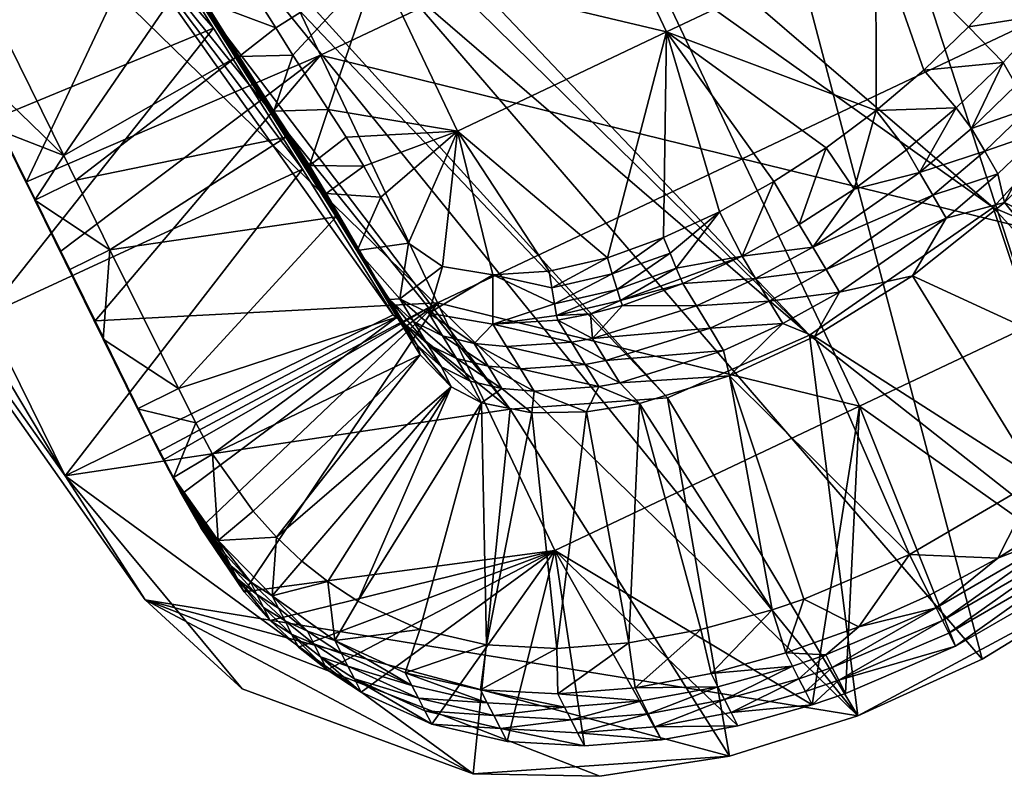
# Model space of a CAD drawing. Header units: millimetres. Extents: x -276 to 343, y -58 to 484.
# Tile 93 of 233: x 253 to 264, y -50 to -42. Entities that reach past the tile are written whole.
import ezdxf

# ---------------------------------------------------------------- set-up
doc = ezdxf.new("R2010")
doc.units = ezdxf.units.MM
doc.header["$MEASUREMENT"] = 0
doc.layers.add('Default', color=7, linetype='Continuous', true_color=0x000000)

msp = doc.modelspace()

# ---------------------------------------------------------------- meshes
at = {"layer": 'Default'}
mesh = msp.add_polyface(dxfattribs=at)
corners = [(235.357, -22.714, 468.063), (236.93, -11.902, 466.95), (239.116, -20.714, 469.191), (238.181, -10.701, 467.239), (242.807, -18.66, 470.392), (240.082, -7.755, 467.523), (246.423, -16.546, 471.675), (239.233, -9.304, 467.429), (235.486, -12.861, 466.562), (233.852, -13.535, 466.073), (229.944, -5.439, 226.644), (239.132, -18.24, 115.851), (238.499, -18.554, 115.822), (247.68, -31.361, 5), (230.188, -12.664, 463.578), (240.153, -28.212, 233.371), (232.442, -13.005, 464.53), (232.442, -13.005, 464.53), (239.092, -8.351, 466.478), (234.924, -12.328, 465.419), (237.313, -10.656, 466.118), (262.211, -49.722, 4.999), (247.458, -34.781, 5), (229.492, -6.787, 226.691), (246.589, -33.019, 5), (237.705, -17.873, 349.755), (244.447, -27.378, 233.6), (244.101, -27.019, 233.621), (237.325, -17.462, 349.77), (238.373, -18.246, 349.661), (239.237, -18.308, 349.537), (245.116, -27.712, 233.504), (238.373, -18.246, 349.661), (239.584, -18.25, 349.497), (246.148, -27.736, 233.389), (240.466, -17.947, 349.402), (246.567, -27.65, 233.351), (241.764, -17.105, 349.262), (247.617, -27.259, 233.26), (234.211, -8.291, 464.049), (243.13, -15.585, 349.092), (233.409, -8.767, 463.892), (233.409, -8.767, 463.892), (241.764, -17.105, 349.262), (232.839, -8.986, 463.776), (232.336, -9.076, 463.676), (232.336, -9.076, 463.676), (239.584, -18.25, 349.497), (231.498, -8.902, 463.491), (230.271, -7.414, 462.995), (233.626, -12.152, 405.745), (236.981, -16.89, 348.496), (240.337, -21.628, 291.246), (231.498, -8.902, 463.491), (231.498, -8.902, 463.491), (232.336, -9.076, 463.676), (234.211, -8.291, 464.049), (238.152, -4.166, 444.829), (240.337, -21.628, 291.246), (243.693, -26.369, 233.997), (231.903, -5.562, 226.786), (247.049, -31.109, 176.748), (240.464, -18.681, 115.896), (223.334, 7.555, 337.671), (240.337, -21.628, 291.246), (242.703, -19.5, 471.431), (238.16, -21.888, 470.787), (235.28, -23.566, 469.113), (242.807, -18.66, 470.392), (242.703, -19.5, 471.431), (239.116, -20.714, 469.191), (235.28, -23.566, 469.113), (235.357, -22.714, 468.063), (231.54, -24.654, 467.003), (230.573, -5.123, 226.703), (231.903, -5.562, 226.786), (239.132, -18.24, 115.851), (240.464, -18.681, 115.896), (247.041, -31.673, 5), (246.51, -32.798, 5), (238.499, -18.554, 115.822), (229.492, -6.787, 226.691), (238.499, -18.554, 115.822), (246.589, -33.019, 5), (233.852, -13.535, 466.073), (234.924, -12.328, 465.419), (235.486, -12.861, 466.562), (236.93, -11.902, 466.95), (237.313, -10.656, 466.118), (238.181, -10.701, 467.239), (239.092, -8.351, 466.478), (239.233, -9.304, 467.429), (240.082, -7.755, 467.523)]
mesh.append_faces([[corners[k] for k in face] for face in [(0, 1, 2, 2), (2, 3, 4, 4), (5, 6, 7, 7), (7, 4, 3, 3), (3, 2, 1, 1), (1, 0, 8, 8), (8, 0, 9, 9), (10, 11, 12, 12), (13, 12, 11, 11), (14, 15, 16, 16), (17, 18, 19, 19), (19, 18, 20, 20), (15, 21, 16, 16), (22, 23, 24, 24), (25, 26, 27, 27), (25, 27, 28, 28), (29, 26, 25, 25), (30, 31, 32, 32), (33, 34, 30, 30), (35, 36, 33, 33), (37, 38, 35, 35), (39, 40, 41, 41), (42, 43, 44, 44), (44, 43, 45, 45), (46, 47, 48, 48), (49, 25, 50, 50), (50, 28, 51, 51), (51, 28, 52, 52), (28, 50, 25, 25), (27, 52, 28, 28), (25, 53, 29, 29), (32, 54, 30, 30), (30, 54, 33, 33), (33, 55, 35, 35), (35, 55, 37, 37), (37, 41, 40, 40), (56, 57, 40, 40), (58, 59, 60, 60), (59, 61, 60, 60), (62, 60, 61, 61), (60, 63, 64, 64), (65, 66, 67, 67), (68, 69, 70, 70), (70, 71, 72, 72), (72, 71, 73, 73), (71, 70, 69, 69), (74, 75, 76, 76), (77, 76, 75, 75), (78, 79, 80, 80), (81, 82, 83, 83), (84, 85, 86, 86), (86, 85, 87, 87), (87, 88, 89, 89), (89, 90, 91, 91), (91, 90, 92, 92), (90, 89, 88, 88), (88, 87, 85, 85)]])
mesh = msp.add_polyface(dxfattribs=at)
corners = [(253.529, -47.095, 5), (254.404, -48.453, 5), (240.153, -28.212, 233.371), (263.57, -49.101, 4.999), (232.442, -13.005, 464.53), (262.211, -49.722, 4.999), (257.998, -50.359, 4.999), (254.404, -48.453, 5), (255.467, -49.425, 5), (254.404, -48.453, 5), (262.211, -49.722, 4.999), (240.153, -28.212, 233.371), (255.998, -20.363, 235.241), (232.442, -13.005, 464.53), (263.57, -49.101, 4.999), (240.153, -28.212, 233.371), (229.492, -6.787, 226.691), (253.529, -47.095, 5), (252.662, -45.337, 5), (251.796, -43.58, 5), (250.929, -41.822, 5), (250.061, -40.062, 5), (249.194, -38.302, 5), (244.447, -27.378, 233.6), (251.03, -36.668, 120.165), (250.719, -36.357, 120.192), (245.116, -27.712, 233.504), (251.709, -36.966, 120.068), (246.148, -27.736, 233.389), (252.908, -36.947, 119.961), (251.709, -36.966, 120.068), (245.116, -27.712, 233.504), (246.567, -27.65, 233.351), (253.396, -36.832, 119.925), (247.617, -27.259, 233.26), (254.603, -36.353, 119.838), (249.124, -26.265, 233.122), (256.306, -35.212, 119.702), (250.671, -24.574, 232.951), (258.029, -33.355, 119.53), (251.138, -23.824, 232.888), (258.542, -32.552, 119.466), (247.049, -31.109, 176.748), (250.406, -35.849, 119.498), (253.762, -40.591, 62.249), (244.101, -27.019, 233.621), (260.124, -46.24, 5.012), (261.679, -45.554, 5), (263.693, -44.154, 5), (258.403, -46.365, 4.997), (253.762, -40.591, 62.249), (257.12, -45.332, 5), (256.128, -43.736, 5), (249.014, -31.806, 5), (240.464, -18.681, 115.896), (253.762, -40.591, 62.249), (255.154, -42.191, 5), (253.978, -40.306, 5), (252.689, -38.207, 5), (251.373, -36.009, 5), (250.119, -33.835, 5), (247.68, -31.361, 5), (249.014, -31.806, 5), (247.041, -31.673, 5), (253.529, -47.095, 5), (255.467, -49.425, 5), (254.404, -48.453, 5), (257.998, -50.359, 4.999), (246.589, -33.019, 5), (246.51, -32.798, 5), (247.458, -34.781, 5), (250.119, -33.835, 5), (248.326, -36.543, 5), (251.373, -36.009, 5), (249.194, -38.302, 5), (252.689, -38.207, 5), (250.061, -40.062, 5), (253.978, -40.306, 5), (250.929, -41.822, 5), (251.796, -43.58, 5), (255.154, -42.191, 5), (252.662, -45.337, 5), (256.128, -43.736, 5), (257.12, -45.332, 5)]
mesh.append_faces([[corners[k] for k in face] for face in [(0, 1, 2, 2), (3, 4, 5, 5), (6, 7, 8, 8), (9, 10, 11, 11), (12, 13, 14, 14), (15, 16, 17, 17), (17, 16, 18, 18), (18, 16, 19, 19), (19, 16, 20, 20), (20, 16, 21, 21), (21, 16, 22, 22), (23, 24, 25, 25), (26, 27, 24, 24), (28, 29, 30, 30), (28, 30, 31, 31), (32, 33, 29, 29), (34, 35, 33, 33), (36, 37, 35, 35), (38, 39, 37, 37), (40, 41, 39, 39), (42, 25, 43, 43), (43, 25, 44, 44), (25, 42, 45, 45), (24, 44, 25, 25), (27, 46, 24, 24), (29, 47, 30, 30), (33, 47, 29, 29), (35, 48, 33, 33), (44, 24, 49, 49), (50, 51, 52, 52), (53, 54, 55, 55), (52, 56, 50, 50), (56, 57, 50, 50), (57, 58, 50, 50), (58, 59, 50, 50), (59, 60, 50, 50), (60, 53, 50, 50), (61, 62, 63, 63), (64, 65, 66, 66), (65, 64, 67, 67), (68, 69, 70, 70), (70, 71, 72, 72), (72, 73, 74, 74), (74, 75, 76, 76), (76, 77, 78, 78), (78, 77, 79, 79), (79, 80, 81, 81), (81, 82, 64, 64), (83, 64, 82, 82), (82, 81, 80, 80), (80, 79, 77, 77), (77, 76, 75, 75), (75, 74, 73, 73), (73, 72, 71, 71), (71, 70, 62, 62), (63, 62, 69, 69), (69, 62, 70, 70)]])
mesh = msp.add_polyface(dxfattribs=at)
corners = [(271.595, -32.109, 5), (255.998, -20.363, 235.241), (271.464, -34.046, 5), (271.334, -35.984, 5), (255.998, -20.363, 235.241), (270.95, -39.668, 5), (271.203, -37.919, 5), (270.444, -41.355, 5), (269.713, -42.964, 5), (268.781, -44.474, 4.999), (267.675, -45.865, 4.999), (266.42, -47.111, 4.999), (265.043, -48.199, 4.999), (263.57, -49.101, 4.999), (262.211, -49.722, 4.999), (254.404, -48.453, 5), (260.804, -50.162, 4.999), (259.386, -50.384, 4.999), (257.998, -50.359, 4.999), (257.12, -45.332, 5), (253.762, -40.591, 62.249), (258.403, -46.365, 4.997), (258.403, -46.365, 4.997), (251.03, -36.668, 120.165), (260.124, -46.24, 5.012), (260.124, -46.24, 5.012), (251.709, -36.966, 120.068), (261.679, -45.554, 5), (253.396, -36.832, 119.925), (263.693, -44.154, 5), (263.693, -44.154, 5), (254.603, -36.353, 119.838), (265.409, -42.279, 5), (265.409, -42.279, 5), (263.572, -33.453, 59.979), (266.64, -40.06, 5), (267.204, -37.63, 5), (263.572, -33.453, 59.979), (258.542, -32.552, 119.466), (259.94, -29.271, 114.958), (256.306, -35.212, 119.702), (258.029, -33.355, 119.53), (267.204, -37.63, 5), (263.572, -33.453, 59.979), (267.535, -34.96, 5), (268.922, -25.669, 5), (268.564, -28.005, 5), (268.192, -30.46, 5), (267.838, -32.843, 5), (271.203, -37.919, 5), (267.204, -37.63, 5), (271.334, -35.984, 5), (267.535, -34.96, 5), (271.464, -34.046, 5), (267.838, -32.843, 5), (271.595, -32.109, 5), (268.192, -30.46, 5), (271.725, -30.171, 5), (257.998, -50.359, 4.999), (260.804, -50.162, 4.999), (259.386, -50.384, 4.999), (260.124, -46.24, 5.012), (262.211, -49.722, 4.999), (265.043, -48.199, 4.999), (263.57, -49.101, 4.999), (263.693, -44.154, 5), (266.42, -47.111, 4.999), (267.675, -45.865, 4.999), (265.409, -42.279, 5), (268.781, -44.474, 4.999), (269.713, -42.964, 5), (270.95, -39.668, 5), (270.444, -41.355, 5), (266.64, -40.06, 5), (261.679, -45.554, 5), (258.403, -46.365, 4.997), (253.529, -47.095, 5), (257.12, -45.332, 5)]
mesh.append_faces([[corners[k] for k in face] for face in [(0, 1, 2, 2), (2, 1, 3, 3), (4, 5, 6, 6), (5, 4, 7, 7), (7, 4, 8, 8), (8, 4, 9, 9), (9, 4, 10, 10), (10, 4, 11, 11), (11, 4, 12, 12), (12, 4, 13, 13), (14, 15, 16, 16), (16, 15, 17, 17), (17, 15, 18, 18), (19, 20, 21, 21), (22, 23, 24, 24), (25, 26, 27, 27), (27, 28, 29, 29), (30, 31, 32, 32), (33, 34, 35, 35), (35, 34, 36, 36), (37, 38, 39, 39), (40, 32, 31, 31), (41, 37, 40, 40), (38, 37, 41, 41), (33, 40, 37, 37), (42, 43, 44, 44), (45, 46, 43, 43), (46, 47, 43, 43), (47, 48, 43, 43), (48, 44, 43, 43), (49, 50, 51, 51), (51, 52, 53, 53), (53, 54, 55, 55), (55, 56, 57, 57), (58, 59, 60, 60), (59, 61, 62, 62), (62, 63, 64, 64), (63, 65, 66, 66), (66, 65, 67, 67), (67, 68, 69, 69), (69, 68, 70, 70), (70, 71, 72, 72), (71, 50, 49, 49), (50, 71, 73, 73), (73, 70, 68, 68), (68, 67, 65, 65), (65, 63, 74, 74), (74, 62, 61, 61), (61, 59, 75, 75), (75, 76, 77, 77), (56, 55, 54, 54), (54, 53, 52, 52), (52, 51, 50, 50), (76, 75, 58, 58), (58, 75, 59, 59), (62, 74, 63, 63), (70, 73, 71, 71)]])
mesh = msp.add_polyface(dxfattribs=at)
corners = [(256.324, -42.488), (259.662, -40.908), (260.945, -43.621), (255.04, -39.775), (258.378, -38.195), (257.094, -35.484), (261.716, -36.615), (253.756, -37.064), (252.472, -34.351), (253.105, -43.875), (254.847, -41.64, 5), (253.513, -43.587, 5), (255.395, -42.513, 5), (254.974, -41.826, 7.418), (254.826, -41.57, 9.846), (253.555, -39.529, 9.733), (255.348, -42.402, 9.892), (255.2, -42.148, 12.343), (254.678, -41.316, 12.274), (255.497, -42.656, 7.441), (255.727, -43.003, 9.925), (255.579, -42.75, 12.393), (255.876, -43.257, 7.457), (255.917, -43.304, 9.942), (255.769, -43.05, 12.418), (255.946, -43.386, 5), (255.395, -42.513, 5), (254.847, -41.64, 5), (254.3, -40.765, 5), (253.922, -40.085, 14.551), (254.298, -40.691, 14.621), (254.676, -41.294, 14.691), (255.054, -41.896, 14.761), (255.433, -42.5, 14.831), (255.815, -43.099, 14.901), (253.704, -39.787, 7.362), (256.954, -41.48, 15.31), (257.824, -43.318, 15.511), (260.116, -42.232, 15.511), (259.246, -40.394, 15.31), (256.084, -39.642, 15.109), (258.376, -38.556, 15.109), (257.506, -36.718, 14.908), (260.668, -37.472, 15.109), (259.799, -35.634, 14.908), (255.214, -37.804, 14.908), (254.345, -35.966, 14.707), (253.204, -37.964, 14.838), (253.577, -38.57, 14.908), (253.95, -39.173, 14.977), (254.325, -39.779, 15.047), (254.701, -40.38, 15.117), (255.079, -40.984, 15.187), (255.457, -41.585, 15.257), (255.835, -42.189, 15.326), (256.024, -42.488, 15.361), (256.411, -43.082, 15.43), (256.411, -43.082, 15.43), (256.024, -42.488, 15.361), (255.815, -43.099, 14.901), (255.835, -42.189, 15.326), (255.433, -42.5, 14.831), (255.457, -41.585, 15.257), (255.054, -41.896, 14.761), (255.079, -40.984, 15.187), (254.676, -41.294, 14.691), (254.701, -40.38, 15.117), (254.298, -40.691, 14.621), (254.325, -39.779, 15.047), (253.922, -40.085, 14.551)]
mesh.append_faces([[corners[k] for k in face] for face in [(0, 1, 2, 2), (3, 4, 1, 1), (3, 1, 0, 0), (5, 6, 4, 4), (7, 5, 4, 4), (7, 4, 3, 3), (8, 5, 7, 7), (0, 9, 3, 3), (10, 11, 12, 12), (13, 14, 15, 15), (16, 17, 18, 18), (16, 18, 14, 14), (19, 16, 14, 14), (19, 14, 13, 13), (20, 21, 17, 17), (20, 17, 16, 16), (22, 20, 16, 16), (22, 16, 19, 19), (23, 24, 21, 21), (25, 19, 26, 26), (26, 13, 27, 27), (27, 13, 28, 28), (29, 18, 30, 30), (30, 18, 31, 31), (31, 17, 32, 32), (32, 21, 33, 33), (33, 24, 34, 34), (35, 28, 13, 13), (17, 31, 18, 18), (13, 26, 19, 19), (21, 32, 17, 17), (24, 33, 21, 21), (36, 37, 38, 38), (36, 38, 39, 39), (40, 36, 39, 39), (40, 39, 41, 41), (42, 41, 43, 43), (42, 43, 44, 44), (45, 40, 41, 41), (45, 41, 42, 42), (46, 45, 42, 42), (47, 48, 45, 45), (48, 49, 45, 45), (49, 50, 45, 45), (50, 51, 40, 40), (51, 52, 40, 40), (52, 53, 40, 40), (53, 54, 36, 36), (54, 55, 36, 36), (55, 56, 36, 36), (37, 36, 56, 56), (36, 40, 53, 53), (40, 45, 50, 50), (57, 58, 59, 59), (58, 60, 61, 61), (60, 62, 63, 63), (62, 64, 65, 65), (64, 66, 67, 67), (66, 68, 69, 69), (69, 67, 66, 66), (67, 65, 64, 64), (65, 63, 62, 62), (63, 61, 60, 60), (61, 59, 58, 58)]])
mesh = msp.add_polyface(dxfattribs=at)
corners = [(253.335, -44.349, 2.299), (253.64, -44.972, 3.411), (253.265, -44.21, 3.411), (253.407, -44.492, 1.159), (253.71, -45.111, 2.299), (252.96, -43.587, 2.299), (252.89, -43.451, 3.411), (253.032, -43.73, 1.159), (251.744, -41.123, 2.299), (251.674, -40.984, 3.411), (251.816, -41.263, 1.159), (250.425, -38.447, 2.299), (250.354, -38.308, 3.411), (250.497, -38.589, 1.159), (250.57, -38.734), (251.889, -41.408), (253.105, -43.875), (253.481, -44.634), (253.196, -44.076, 4.499), (252.821, -43.314, 4.499), (252.446, -42.554, 4.499), (252.07, -41.793, 4.499), (251.695, -41.031, 4.499), (251.32, -40.271, 4.499), (250.944, -39.509, 4.499), (250.57, -38.734), (255.04, -39.775), (251.889, -41.408), (253.105, -43.875), (256.324, -42.488), (253.481, -44.634), (253.216, -39.009, 5), (252.177, -40.878, 5), (253.757, -39.888, 5), (254.3, -40.765, 5), (254.847, -41.64, 5), (253.645, -43.855, 5), (255.395, -42.513, 5), (253.513, -43.587, 5), (250.851, -38.191, 5), (254.826, -41.57, 9.846), (254.678, -41.316, 12.274), (253.407, -39.273, 12.104), (253.555, -39.529, 9.733), (254.974, -41.826, 7.418), (253.704, -39.787, 7.362), (254.3, -40.765, 5), (253.757, -39.888, 5), (253.216, -39.009, 5), (252.799, -38.271, 14.342), (253.172, -38.876, 14.412), (253.546, -39.482, 14.482), (253.922, -40.085, 14.551), (252.414, -37.681, 7.304), (250.944, -39.509, 4.499), (251.32, -40.271, 4.499), (252.177, -40.878, 5), (251.695, -41.031, 4.499), (252.07, -41.793, 4.499), (252.446, -42.554, 4.499), (252.821, -43.314, 4.499), (253.513, -43.587, 5), (253.196, -44.076, 4.499), (253.572, -44.837, 4.499), (254.02, -44.617, 5), (253.645, -43.855, 5), (250.851, -38.191, 5), (254.325, -39.779, 15.047), (253.95, -39.173, 14.977), (253.922, -40.085, 14.551), (253.577, -38.57, 14.908), (253.546, -39.482, 14.482), (253.172, -38.876, 14.412)]
mesh.append_faces([[corners[k] for k in face] for face in [(0, 1, 2, 2), (3, 4, 0, 0), (5, 0, 2, 2), (5, 2, 6, 6), (7, 3, 0, 0), (7, 0, 5, 5), (8, 5, 6, 6), (8, 6, 9, 9), (10, 7, 5, 5), (10, 5, 8, 8), (11, 8, 9, 9), (11, 9, 12, 12), (13, 10, 8, 8), (13, 8, 11, 11), (14, 15, 13, 13), (15, 16, 10, 10), (16, 17, 3, 3), (18, 19, 2, 2), (19, 20, 6, 6), (20, 21, 6, 6), (21, 22, 9, 9), (22, 23, 9, 9), (23, 24, 9, 9), (2, 1, 18, 18), (6, 2, 19, 19), (3, 7, 16, 16), (9, 6, 21, 21), (7, 10, 16, 16), (12, 9, 24, 24), (10, 13, 15, 15), (25, 26, 27, 27), (27, 26, 28, 28), (28, 29, 30, 30), (31, 32, 33, 33), (33, 32, 34, 34), (34, 32, 35, 35), (36, 37, 38, 38), (38, 35, 32, 32), (32, 31, 39, 39), (40, 41, 42, 42), (40, 42, 43, 43), (44, 43, 45, 45), (46, 45, 47, 47), (47, 45, 48, 48), (49, 42, 50, 50), (50, 42, 51, 51), (51, 42, 52, 52), (53, 48, 45, 45), (41, 52, 42, 42), (54, 55, 56, 56), (55, 57, 56, 56), (57, 58, 56, 56), (58, 59, 56, 56), (59, 60, 61, 61), (60, 62, 61, 61), (62, 63, 64, 64), (64, 65, 62, 62), (65, 61, 62, 62), (61, 56, 59, 59), (56, 66, 54, 54), (67, 68, 69, 69), (68, 70, 71, 71), (72, 71, 70, 70), (71, 69, 68, 68)]])
mesh = msp.add_polyface(dxfattribs=at)
corners = [(267.621, -40.46), (265.567, -44.751), (264.283, -42.041), (263, -39.328), (259.662, -40.908), (260.945, -43.621), (265.52, -42.212, 5), (268.5, -42.3, 5), (266.174, -41.173, 5), (265.021, -41.992, 10.069), (264.877, -41.738, 12.61), (263.945, -42.816, 12.651), (265.165, -42.244, 7.529), (264.089, -43.068, 10.097), (265.112, -41.644, 11.332), (265.184, -41.771, 10.063), (265.04, -41.517, 12.6), (265.256, -41.898, 8.795), (265.328, -42.025, 7.526), (265.654, -40.562, 12.558), (265.581, -40.433, 13.819), (264.968, -41.39, 13.869), (266.301, -39.802, 10.002), (265.726, -40.689, 11.296), (265.798, -40.818, 10.035), (266.229, -39.673, 11.255), (266.447, -40.06, 7.496), (266.374, -39.931, 8.749), (265.87, -40.945, 8.774), (265.943, -41.074, 7.512), (266.015, -41.203, 6.251), (265.4, -42.152, 6.258), (266.52, -40.189, 6.243), (266.7, -40.054, 5), (266.174, -41.173, 5), (265.52, -42.212, 5), (264.73, -43.191, 5), (263.801, -42.566, 15.203), (264.284, -42.041, 15.177), (264.733, -41.484, 15.146), (265.146, -40.9, 15.112), (265.52, -40.289, 15.073), (264.233, -43.318, 7.543), (259.246, -40.394, 15.31), (260.116, -42.232, 15.511), (262.408, -41.148, 15.511), (262.41, -43.093, 15.685), (262.931, -42.65, 15.668), (263.423, -42.175, 15.646), (263.885, -41.673, 15.621), (264.314, -41.142, 15.591), (264.708, -40.584, 15.558), (265.064, -40.001, 15.521), (265.064, -40.001, 15.521), (264.708, -40.584, 15.558), (265.146, -40.9, 15.112), (264.314, -41.142, 15.591), (264.733, -41.484, 15.146), (263.885, -41.673, 15.621), (263.423, -42.175, 15.646), (264.284, -42.041, 15.177), (262.931, -42.65, 15.668), (263.801, -42.566, 15.203), (263.287, -43.062, 15.225)]
mesh.append_faces([[corners[k] for k in face] for face in [(0, 1, 2, 2), (3, 0, 2, 2), (4, 3, 2, 2), (4, 2, 5, 5), (6, 7, 8, 8), (9, 10, 11, 11), (12, 9, 13, 13), (14, 9, 15, 15), (10, 14, 16, 16), (9, 14, 10, 10), (17, 12, 18, 18), (9, 17, 15, 15), (12, 17, 9, 9), (19, 20, 21, 21), (19, 21, 16, 16), (22, 23, 24, 24), (24, 23, 14, 14), (24, 14, 15, 15), (23, 19, 16, 16), (23, 16, 14, 14), (25, 19, 23, 23), (26, 27, 28, 28), (26, 28, 29, 29), (29, 28, 17, 17), (29, 17, 18, 18), (28, 24, 15, 15), (28, 15, 17, 17), (27, 24, 28, 28), (30, 29, 18, 18), (30, 18, 31, 31), (32, 26, 29, 29), (32, 29, 30, 30), (33, 32, 34, 34), (34, 30, 35, 35), (35, 31, 36, 36), (37, 11, 38, 38), (38, 21, 39, 39), (39, 21, 40, 40), (40, 20, 41, 41), (10, 21, 11, 11), (42, 31, 12, 12), (16, 21, 10, 10), (12, 31, 18, 18), (20, 40, 21, 21), (31, 35, 30, 30), (30, 34, 32, 32), (11, 21, 38, 38), (43, 44, 45, 45), (46, 47, 45, 45), (47, 48, 45, 45), (48, 49, 45, 45), (49, 50, 45, 45), (50, 51, 45, 45), (51, 52, 45, 45), (45, 44, 46, 46), (53, 54, 55, 55), (54, 56, 57, 57), (56, 58, 57, 57), (58, 59, 60, 60), (59, 61, 62, 62), (63, 62, 61, 61), (62, 60, 59, 59), (60, 57, 58, 58), (57, 55, 54, 54)]])
mesh = msp.add_polyface(dxfattribs=at)
corners = [(268.701, -43.359, 2.855), (268.737, -43.427, 2.299), (269.082, -42.812, 2.299), (269.012, -42.673, 3.411), (268.666, -43.291, 3.411), (268.772, -43.5, 1.729), (268.809, -43.57, 1.159), (269.155, -42.953, 1.159), (267.074, -45.451, 3.411), (267.922, -44.408, 3.411), (267.885, -44.337, 3.99), (268.629, -43.218, 3.99), (267.992, -44.546, 2.299), (267.957, -44.478, 2.855), (267.109, -45.519, 2.855), (268.064, -44.687, 1.159), (268.028, -44.617, 1.729), (268.101, -44.759, 0.579), (268.845, -43.642, 0.579), (268.138, -44.832), (268.882, -43.712), (269.228, -43.097), (268.939, -42.533, 4.557), (268.519, -43.271, 4.559), (268.054, -43.98, 4.561), (267.547, -44.66, 4.563), (260.945, -43.621), (264.283, -42.041), (265.567, -44.751), (268.138, -44.832), (268.882, -43.712), (269.228, -43.097), (267.621, -40.46), (263.816, -44.101, 5), (266.285, -45.349, 5), (264.73, -43.191, 5), (267.349, -44.105, 5), (265.52, -42.212, 5), (267.992, -43.179, 5), (267.349, -44.105, 5), (266.631, -44.976, 5), (266.631, -44.976, 5), (264.233, -43.318, 7.543), (264.089, -43.068, 10.097), (263.6, -43.539, 10.107), (263.744, -43.787, 7.548), (265.021, -41.992, 10.069), (263.945, -42.816, 12.651), (265.165, -42.244, 7.529), (264.73, -43.191, 5), (263.816, -44.101, 5), (265.4, -42.152, 6.258), (266.876, -45.195, 4.877), (267.611, -44.304, 4.876), (267.484, -44.209, 4.97), (268.271, -43.355, 4.876), (268.136, -43.269, 4.97), (267.703, -44.375, 4.729), (268.368, -43.418, 4.727), (266.962, -45.273, 4.731), (267.547, -44.66, 4.563), (268.054, -43.98, 4.561), (268.054, -43.98, 4.561), (268.519, -43.271, 4.559), (268.519, -43.271, 4.559), (268.939, -42.533, 4.557), (269.31, -41.769, 4.554), (268.5, -42.3, 5), (267.992, -43.179, 5), (267.349, -44.105, 5), (266.631, -44.976, 5)]
mesh.append_faces([[corners[k] for k in face] for face in [(0, 1, 2, 2), (3, 4, 0, 0), (2, 3, 0, 0), (5, 6, 7, 7), (2, 1, 5, 5), (7, 2, 5, 5), (8, 9, 10, 10), (9, 4, 11, 11), (9, 11, 10, 10), (12, 1, 0, 0), (12, 0, 13, 13), (13, 0, 4, 4), (13, 4, 9, 9), (14, 13, 9, 9), (15, 6, 5, 5), (15, 5, 16, 16), (16, 5, 1, 1), (16, 1, 12, 12), (17, 18, 6, 6), (17, 6, 15, 15), (19, 20, 17, 17), (20, 21, 18, 18), (22, 23, 11, 11), (23, 24, 11, 11), (24, 25, 10, 10), (4, 3, 11, 11), (7, 6, 18, 18), (10, 11, 24, 24), (18, 17, 20, 20), (18, 21, 7, 7), (3, 22, 11, 11), (26, 27, 28, 28), (29, 28, 30, 30), (30, 28, 31, 31), (32, 31, 28, 28), (33, 34, 35, 35), (35, 36, 37, 37), (38, 37, 36, 36), (39, 35, 40, 40), (41, 35, 34, 34), (42, 43, 44, 44), (42, 44, 45, 45), (46, 47, 43, 43), (48, 43, 42, 42), (49, 42, 50, 50), (45, 50, 42, 42), (51, 42, 49, 49), (52, 53, 54, 54), (53, 55, 56, 56), (53, 56, 54, 54), (57, 58, 55, 55), (57, 55, 53, 53), (59, 57, 53, 53), (60, 61, 57, 57), (62, 63, 58, 58), (64, 65, 55, 55), (65, 66, 55, 55), (67, 68, 56, 56), (68, 69, 56, 56), (69, 70, 54, 54), (56, 55, 67, 67), (54, 56, 69, 69), (58, 57, 62, 62), (55, 58, 64, 64)]])
mesh = msp.add_polyface(dxfattribs=at)
corners = [(256.324, -42.488), (260.945, -43.621), (257.607, -45.199), (253.481, -44.634), (253.856, -45.396), (255.395, -42.513, 5), (253.645, -43.855, 5), (255.946, -43.386, 5), (254.02, -44.617, 5), (256.497, -44.259, 5), (255.917, -43.304, 9.942), (255.579, -42.75, 12.393), (255.727, -43.003, 9.925), (256.065, -43.556, 7.466), (255.876, -43.257, 7.457), (255.976, -43.396, 9.947), (255.828, -43.144, 12.425), (255.769, -43.05, 12.418), (256.124, -43.65, 7.468), (256.109, -43.603, 9.958), (255.961, -43.349, 12.443), (256.256, -43.857, 7.474), (256.493, -44.203, 9.992), (256.348, -43.947, 12.493), (256.637, -44.457, 7.491), (256.679, -44.505, 10.008), (256.533, -44.251, 12.518), (256.824, -44.759, 7.499), (256.769, -44.658, 10.017), (256.622, -44.406, 12.53), (256.916, -44.912, 7.503), (256.855, -44.814, 10.025), (256.707, -44.562, 12.543), (256.937, -44.972, 10.033), (256.788, -44.72, 12.555), (257.17, -45.351, 5), (256.497, -44.259, 5), (255.946, -43.386, 5), (255.815, -43.099, 14.901), (256.205, -43.695, 14.971), (256.389, -44, 15.005), (256.726, -44.625, 15.075), (255.497, -42.656, 7.441), (256.411, -43.082, 15.43), (256.606, -43.384, 15.466), (257.824, -43.318, 15.511), (256.801, -43.703, 15.503), (256.985, -44.041, 15.54), (257.29, -44.546, 15.599), (257.66, -44.802, 15.637), (258.212, -44.892, 15.668), (258.83, -44.853, 15.691), (259.467, -44.707, 15.705), (260.116, -42.232, 15.511), (257.29, -44.546, 15.599), (256.985, -44.041, 15.54), (256.726, -44.625, 15.075), (256.801, -43.703, 15.503), (256.389, -44, 15.005), (256.606, -43.384, 15.466), (256.205, -43.695, 14.971), (256.411, -43.082, 15.43), (255.815, -43.099, 14.901)]
mesh.append_faces([[corners[k] for k in face] for face in [(0, 1, 2, 2), (3, 0, 4, 4), (2, 4, 0, 0), (5, 6, 7, 7), (7, 8, 9, 9), (8, 7, 6, 6), (10, 11, 12, 12), (13, 10, 12, 12), (13, 12, 14, 14), (15, 16, 17, 17), (15, 17, 10, 10), (18, 15, 10, 10), (18, 10, 13, 13), (19, 20, 16, 16), (19, 16, 15, 15), (21, 19, 15, 15), (21, 15, 18, 18), (22, 23, 20, 20), (22, 20, 19, 19), (24, 22, 19, 19), (24, 19, 21, 21), (25, 26, 23, 23), (25, 23, 22, 22), (27, 25, 22, 22), (27, 22, 24, 24), (28, 29, 26, 26), (28, 26, 25, 25), (30, 28, 25, 25), (31, 32, 29, 29), (31, 29, 28, 28), (33, 34, 32, 32), (35, 24, 36, 36), (36, 13, 37, 37), (38, 23, 39, 39), (39, 26, 40, 40), (40, 32, 41, 41), (42, 37, 14, 14), (14, 37, 13, 13), (16, 38, 17, 17), (13, 36, 18, 18), (20, 38, 16, 16), (18, 36, 21, 21), (23, 38, 20, 20), (21, 36, 24, 24), (26, 39, 23, 23), (29, 40, 26, 26), (32, 40, 29, 29), (34, 41, 32, 32), (43, 44, 45, 45), (44, 46, 45, 45), (46, 47, 45, 45), (47, 48, 45, 45), (48, 49, 45, 45), (49, 50, 45, 45), (50, 51, 45, 45), (51, 52, 45, 45), (53, 45, 52, 52), (54, 55, 56, 56), (55, 57, 58, 58), (57, 59, 60, 60), (59, 61, 60, 60), (62, 60, 61, 61), (60, 58, 57, 57), (58, 56, 55, 55)]])
mesh = msp.add_polyface(dxfattribs=at)
corners = [(260.945, -43.621), (265.567, -44.751), (262.229, -46.332), (257.607, -45.199), (261.736, -45.568, 5), (264.18, -47.134, 5), (262.807, -44.904, 5), (260.591, -45.476, 10.129), (260.442, -45.232, 12.699), (259.303, -45.589, 12.688), (260.739, -45.72, 7.559), (259.452, -45.832, 10.122), (261.239, -45.181, 10.13), (261.091, -44.933, 12.7), (261.387, -45.427, 7.559), (261.863, -44.835, 10.127), (261.716, -44.589, 12.697), (262.01, -45.084, 7.558), (263.032, -44.021, 10.116), (262.887, -43.773, 12.68), (263.177, -44.271, 7.553), (263.6, -43.539, 10.107), (263.456, -43.289, 12.666), (263.744, -43.787, 7.548), (264.089, -43.068, 10.097), (263.945, -42.816, 12.651), (263.816, -44.101, 5), (262.807, -44.904, 5), (261.736, -45.568, 5), (259.631, -45.228, 15.261), (260.294, -44.988, 15.268), (260.942, -44.687, 15.27), (261.568, -44.341, 15.266), (262.169, -43.953, 15.257), (262.742, -43.525, 15.243), (263.287, -43.062, 15.225), (263.801, -42.566, 15.203), (260.803, -45.998, 5), (259.467, -44.707, 15.705), (260.082, -44.484, 15.711), (260.116, -42.232, 15.511), (260.696, -44.201, 15.712), (261.291, -43.871, 15.708), (261.864, -43.501, 15.699), (262.41, -43.093, 15.685), (259.573, -45.052, 15.597), (260.222, -44.818, 15.604), (260.153, -44.654, 15.695), (259.612, -45.175, 15.44), (260.272, -44.937, 15.447), (262.931, -42.65, 15.668), (262.41, -43.093, 15.685), (263.287, -43.062, 15.225), (261.864, -43.501, 15.699), (262.169, -43.953, 15.257), (261.291, -43.871, 15.708), (261.568, -44.341, 15.266), (260.696, -44.201, 15.712), (260.942, -44.687, 15.27), (260.696, -44.201, 15.712), (260.082, -44.484, 15.711), (259.631, -45.228, 15.261), (260.294, -44.988, 15.268), (260.294, -44.988, 15.268), (260.942, -44.687, 15.27), (262.742, -43.525, 15.243), (259.52, -44.882, 15.689)]
mesh.append_faces([[corners[k] for k in face] for face in [(0, 1, 2, 2), (3, 0, 2, 2), (4, 5, 6, 6), (7, 8, 9, 9), (10, 7, 11, 11), (12, 13, 8, 8), (12, 8, 7, 7), (14, 12, 7, 7), (14, 7, 10, 10), (15, 16, 13, 13), (15, 13, 12, 12), (17, 15, 12, 12), (17, 12, 14, 14), (18, 19, 16, 16), (18, 16, 15, 15), (20, 18, 15, 15), (20, 15, 17, 17), (21, 22, 19, 19), (21, 19, 18, 18), (23, 21, 18, 18), (23, 18, 20, 20), (24, 25, 22, 22), (24, 22, 21, 21), (26, 20, 27, 27), (27, 17, 28, 28), (29, 8, 30, 30), (30, 13, 31, 31), (31, 16, 32, 32), (32, 16, 33, 33), (33, 19, 34, 34), (34, 19, 35, 35), (35, 22, 36, 36), (13, 30, 8, 8), (10, 37, 14, 14), (16, 31, 13, 13), (14, 28, 17, 17), (19, 33, 16, 16), (17, 27, 20, 20), (22, 35, 19, 19), (20, 26, 23, 23), (25, 36, 22, 22), (38, 39, 40, 40), (39, 41, 40, 40), (41, 42, 40, 40), (42, 43, 40, 40), (43, 44, 40, 40), (45, 46, 47, 47), (48, 49, 46, 46), (50, 51, 52, 52), (51, 53, 54, 54), (53, 55, 56, 56), (55, 57, 58, 58), (59, 60, 47, 47), (61, 62, 48, 48), (63, 64, 49, 49), (58, 56, 55, 55), (56, 54, 53, 53), (54, 65, 51, 51), (65, 52, 51, 51), (47, 46, 57, 57), (66, 47, 60, 60), (49, 48, 62, 62), (46, 49, 58, 58), (58, 57, 46, 46)]])
mesh = msp.add_polyface(dxfattribs=at)
corners = [(254.655, -47.009, 2.299), (254.787, -47.244, 3.411), (254.582, -46.873, 3.411), (254.461, -46.632, 2.299), (254.391, -46.494, 3.411), (254.533, -46.775, 1.159), (254.73, -47.15, 1.159), (254.415, -46.543, 2.299), (254.345, -46.404, 3.411), (254.487, -46.683, 1.159), (253.71, -45.111, 2.299), (253.64, -44.972, 3.411), (253.782, -45.251, 1.159), (253.335, -44.349, 2.299), (253.407, -44.492, 1.159), (253.481, -44.634), (253.856, -45.396), (254.56, -46.828), (254.606, -46.918), (254.805, -47.293), (254.715, -47.111, 4.503), (254.323, -46.359, 4.499), (253.946, -45.597, 4.5), (253.572, -44.837, 4.499), (253.196, -44.076, 4.499), (253.856, -45.396), (257.607, -45.199), (254.56, -46.828), (254.606, -46.918), (254.805, -47.293), (255.015, -47.662), (256.497, -44.259, 5), (254.77, -46.136, 5), (257.17, -45.351, 5), (255.144, -46.855, 5), (257.418, -45.767, 5), (255.844, -47.765, 5), (255.587, -47.482, 5), (254.959, -46.515, 5), (254.02, -44.617, 5), (256.916, -44.912, 7.503), (256.679, -44.505, 10.008), (256.824, -44.759, 7.499), (257.004, -45.066, 7.507), (256.855, -44.814, 10.025), (256.769, -44.658, 10.017), (256.937, -44.972, 10.033), (256.707, -44.562, 12.543), (257.086, -45.224, 7.511), (257.025, -45.126, 10.042), (256.875, -44.875, 12.568), (256.788, -44.72, 12.555), (257.175, -45.376, 7.516), (257.233, -45.414, 10.058), (257.082, -45.164, 12.593), (256.637, -44.457, 7.491), (257.17, -45.351, 5), (256.726, -44.625, 15.075), (253.572, -44.837, 4.499), (253.946, -45.597, 4.5), (254.02, -44.617, 5), (254.323, -46.359, 4.499), (254.77, -46.136, 5), (254.715, -47.111, 4.503), (254.959, -46.515, 5), (255.144, -46.855, 5)]
mesh.append_faces([[corners[k] for k in face] for face in [(0, 1, 2, 2), (3, 0, 2, 2), (3, 2, 4, 4), (5, 6, 0, 0), (5, 0, 3, 3), (7, 3, 4, 4), (7, 4, 8, 8), (9, 5, 3, 3), (9, 3, 7, 7), (10, 7, 8, 8), (10, 8, 11, 11), (12, 9, 7, 7), (12, 7, 10, 10), (13, 10, 11, 11), (14, 12, 10, 10), (15, 16, 14, 14), (16, 17, 12, 12), (17, 18, 9, 9), (18, 19, 5, 5), (20, 21, 2, 2), (21, 22, 8, 8), (22, 23, 11, 11), (23, 24, 11, 11), (2, 1, 20, 20), (4, 2, 21, 21), (6, 5, 19, 19), (8, 4, 21, 21), (5, 9, 18, 18), (11, 8, 22, 22), (9, 12, 17, 17), (12, 14, 16, 16), (25, 26, 27, 27), (27, 26, 28, 28), (28, 26, 29, 29), (29, 26, 30, 30), (31, 32, 33, 33), (33, 34, 35, 35), (36, 35, 37, 37), (37, 35, 34, 34), (34, 33, 38, 38), (38, 33, 32, 32), (32, 31, 39, 39), (40, 41, 42, 42), (43, 44, 45, 45), (43, 45, 40, 40), (46, 47, 44, 44), (48, 46, 44, 44), (48, 44, 43, 43), (49, 50, 51, 51), (49, 51, 46, 46), (52, 49, 46, 46), (53, 54, 50, 50), (53, 50, 49, 49), (55, 56, 42, 42), (42, 56, 40, 40), (40, 56, 43, 43), (50, 57, 51, 51), (54, 57, 50, 50), (58, 59, 60, 60), (59, 61, 62, 62), (61, 63, 64, 64), (65, 64, 63, 63), (64, 62, 61, 61), (62, 60, 59, 59)]])
mesh = msp.add_polyface(dxfattribs=at)
corners = [(267.074, -45.451, 3.411), (267.885, -44.337, 3.99), (267.037, -45.378, 3.99), (267.144, -45.587, 2.299), (267.992, -44.546, 2.299), (267.957, -44.478, 2.855), (267.109, -45.519, 2.855), (267.922, -44.408, 3.411), (267.217, -45.73, 1.159), (268.064, -44.687, 1.159), (268.028, -44.617, 1.729), (267.18, -45.66, 1.729), (267.253, -45.802, 0.579), (268.101, -44.759, 0.579), (265.87, -46.646, 3.411), (265.941, -46.783, 2.299), (266.013, -46.925, 1.159), (264.603, -47.826, 2.299), (264.532, -47.687, 3.411), (264.675, -47.966, 1.159), (263.137, -48.677, 2.299), (263.208, -48.818, 1.159), (263.281, -48.96), (264.748, -48.111), (266.087, -47.07), (267.29, -45.873), (268.138, -44.832), (267.547, -44.66, 4.563), (267.001, -45.308, 4.564), (266.416, -45.921, 4.566), (265.797, -46.501, 4.567), (265.145, -47.043, 4.568), (264.458, -47.544, 4.568), (263.742, -47.996, 4.569), (263.067, -48.541, 3.411), (263.281, -48.96), (262.229, -46.332), (264.748, -48.111), (265.567, -44.751), (266.087, -47.07), (267.29, -45.873), (268.138, -44.832), (262.807, -44.904, 5), (265.469, -46.13, 5), (263.816, -44.101, 5), (266.285, -45.349, 5), (264.18, -47.134, 5), (266.876, -45.195, 4.877), (267.484, -44.209, 4.97), (266.758, -45.089, 4.97), (266.962, -45.273, 4.731), (267.611, -44.304, 4.876), (263.742, -47.996, 4.569), (264.458, -47.544, 4.568), (264.18, -47.134, 5), (265.145, -47.043, 4.568), (265.797, -46.501, 4.567), (265.469, -46.13, 5), (266.416, -45.921, 4.566), (266.416, -45.921, 4.566), (267.001, -45.308, 4.564), (267.001, -45.308, 4.564), (267.547, -44.66, 4.563), (266.631, -44.976, 5), (266.285, -45.349, 5), (266.285, -45.349, 5), (267.703, -44.375, 4.729)]
mesh.append_faces([[corners[k] for k in face] for face in [(0, 1, 2, 2), (3, 4, 5, 5), (3, 5, 6, 6), (6, 7, 0, 0), (8, 9, 10, 10), (8, 10, 11, 11), (11, 10, 4, 4), (11, 4, 3, 3), (12, 13, 9, 9), (12, 9, 8, 8), (6, 0, 14, 14), (15, 3, 6, 6), (14, 15, 6, 6), (11, 3, 15, 15), (16, 8, 11, 11), (15, 16, 11, 11), (17, 15, 14, 14), (17, 14, 18, 18), (19, 16, 15, 15), (19, 15, 17, 17), (20, 17, 18, 18), (21, 19, 17, 17), (22, 23, 19, 19), (23, 24, 19, 19), (24, 25, 12, 12), (25, 26, 12, 12), (27, 28, 2, 2), (28, 29, 2, 2), (29, 30, 14, 14), (30, 31, 14, 14), (31, 32, 18, 18), (32, 33, 18, 18), (2, 1, 27, 27), (0, 2, 14, 14), (13, 12, 26, 26), (12, 8, 16, 16), (18, 14, 31, 31), (16, 19, 24, 24), (34, 18, 33, 33), (24, 12, 16, 16), (2, 29, 14, 14), (35, 36, 37, 37), (37, 38, 39, 39), (39, 38, 40, 40), (40, 38, 41, 41), (42, 43, 44, 44), (45, 44, 43, 43), (43, 42, 46, 46), (47, 48, 49, 49), (50, 51, 47, 47), (52, 53, 54, 54), (53, 55, 54, 54), (55, 56, 57, 57), (56, 58, 57, 57), (59, 60, 50, 50), (61, 62, 50, 50), (63, 64, 49, 49), (65, 57, 58, 58), (57, 54, 55, 55), (49, 48, 63, 63), (47, 49, 64, 64), (66, 50, 62, 62), (50, 47, 65, 65), (58, 50, 65, 65)]])
mesh = msp.add_polyface(dxfattribs=at)
corners = [(257.175, -45.376, 7.516), (256.937, -44.972, 10.033), (257.086, -45.224, 7.511), (257.384, -45.664, 7.524), (257.233, -45.414, 10.058), (257.025, -45.126, 10.042), (257.497, -45.65, 10.074), (257.345, -45.402, 12.616), (257.082, -45.164, 12.593), (257.649, -45.9, 7.532), (257.814, -45.81, 10.087), (257.662, -45.562, 12.636), (257.966, -46.058, 7.538), (258.16, -45.892, 10.098), (258.008, -45.646, 12.652), (258.312, -46.138, 7.543), (258.515, -45.923, 10.106), (258.363, -45.677, 12.665), (259.225, -45.873, 10.119), (259.074, -45.63, 12.684), (259.375, -46.115, 7.554), (259.452, -45.832, 10.122), (259.303, -45.589, 12.688), (259.602, -46.074, 7.555), (260.591, -45.476, 10.129), (257.758, -46.119, 5), (257.418, -45.767, 5), (257.17, -45.351, 5), (256.726, -44.625, 15.075), (257.194, -45.154, 15.145), (257.511, -45.314, 15.175), (258.212, -45.433, 15.217), (258.925, -45.39, 15.244), (259.283, -45.32, 15.254), (259.631, -45.228, 15.261), (257.004, -45.066, 7.507), (260.442, -45.232, 12.699), (258.887, -45.21, 15.581), (259.573, -45.052, 15.597), (259.52, -44.882, 15.689), (258.858, -45.035, 15.674), (260.153, -44.654, 15.695), (259.612, -45.175, 15.44), (260.222, -44.818, 15.604), (259.573, -45.052, 15.597), (258.911, -45.337, 15.424), (260.082, -44.484, 15.711), (259.467, -44.707, 15.705), (258.83, -44.853, 15.691), (258.212, -44.892, 15.668), (258.212, -44.892, 15.668), (257.66, -44.802, 15.637), (257.511, -45.314, 15.175), (257.29, -44.546, 15.599), (257.194, -45.154, 15.145), (256.726, -44.625, 15.075), (258.212, -45.433, 15.217), (258.212, -45.433, 15.217), (258.925, -45.39, 15.244), (258.925, -45.39, 15.244), (259.283, -45.32, 15.254), (259.283, -45.32, 15.254), (259.631, -45.228, 15.261)]
mesh.append_faces([[corners[k] for k in face] for face in [(0, 1, 2, 2), (3, 4, 5, 5), (3, 5, 0, 0), (6, 7, 8, 8), (6, 8, 4, 4), (9, 6, 4, 4), (9, 4, 3, 3), (10, 11, 7, 7), (10, 7, 6, 6), (12, 10, 6, 6), (12, 6, 9, 9), (13, 14, 11, 11), (13, 11, 10, 10), (15, 13, 10, 10), (16, 17, 14, 14), (16, 14, 13, 13), (18, 19, 17, 17), (18, 17, 16, 16), (20, 18, 16, 16), (21, 22, 19, 19), (21, 19, 18, 18), (23, 21, 18, 18), (24, 22, 21, 21), (25, 3, 26, 26), (26, 0, 27, 27), (28, 8, 29, 29), (29, 11, 30, 30), (30, 14, 31, 31), (31, 19, 32, 32), (32, 22, 33, 33), (33, 22, 34, 34), (35, 27, 2, 2), (2, 27, 0, 0), (0, 26, 3, 3), (7, 29, 8, 8), (3, 25, 9, 9), (11, 29, 7, 7), (14, 30, 11, 11), (17, 31, 14, 14), (19, 31, 17, 17), (22, 32, 19, 19), (36, 34, 22, 22), (37, 38, 39, 39), (37, 39, 40, 40), (38, 41, 39, 39), (42, 43, 44, 44), (45, 42, 44, 44), (45, 44, 37, 37), (46, 47, 39, 39), (47, 48, 40, 40), (48, 49, 40, 40), (50, 51, 52, 52), (51, 53, 54, 54), (55, 54, 53, 53), (54, 52, 51, 51), (52, 56, 50, 50), (57, 58, 45, 45), (59, 60, 45, 45), (61, 62, 42, 42), (40, 39, 47, 47), (37, 40, 50, 50), (42, 45, 60, 60), (45, 37, 56, 56), (50, 56, 37, 37)]])
mesh = msp.add_polyface(dxfattribs=at)
corners = [(263.137, -48.677, 2.299), (264.532, -47.687, 3.411), (263.067, -48.541, 3.411), (263.208, -48.818, 1.159), (264.603, -47.826, 2.299), (261.929, -49.191, 2.299), (261.859, -49.054, 3.411), (262.001, -49.332, 1.159), (261.565, -49.316, 2.299), (261.495, -49.177, 3.411), (261.638, -49.457, 1.159), (260.748, -49.543, 2.299), (260.677, -49.404, 3.411), (260.821, -49.685, 1.159), (259.914, -49.699, 2.299), (259.843, -49.558, 3.411), (259.987, -49.841, 1.159), (260.061, -49.986), (260.894, -49.832), (261.711, -49.601), (262.075, -49.476), (263.281, -48.96), (263.742, -47.996, 4.569), (262.994, -48.4, 4.568), (262.22, -48.746, 4.568), (261.422, -49.033, 4.568), (260.604, -49.257, 4.568), (259.77, -49.414, 4.566), (264.675, -47.966, 1.159), (259.141, -49.908, 1.159), (260.061, -49.986), (258.891, -47.912), (260.894, -49.832), (261.711, -49.601), (262.229, -46.332), (262.075, -49.476), (263.281, -48.96), (265.567, -44.751), (264.748, -48.111), (259.819, -46.3, 5), (261.272, -48.562, 5), (260.803, -45.998, 5), (262.775, -47.955, 5), (261.736, -45.568, 5), (264.18, -47.134, 5), (261.62, -48.445, 5), (260.492, -48.775, 5), (259.702, -48.923, 5), (260.739, -45.72, 7.559), (259.452, -45.832, 10.122), (259.602, -46.074, 7.555), (261.736, -45.568, 5), (261.387, -45.427, 7.559), (260.803, -45.998, 5), (259.819, -46.3, 5), (259.77, -49.414, 4.566), (260.604, -49.257, 4.568), (260.492, -48.775, 5), (261.422, -49.033, 4.568), (261.272, -48.562, 5), (262.22, -48.746, 4.568), (261.62, -48.445, 5), (262.994, -48.4, 4.568), (262.775, -47.955, 5), (263.742, -47.996, 4.569), (264.18, -47.134, 5), (259.702, -48.923, 5)]
mesh.append_faces([[corners[k] for k in face] for face in [(0, 1, 2, 2), (3, 4, 0, 0), (5, 0, 2, 2), (5, 2, 6, 6), (7, 3, 0, 0), (7, 0, 5, 5), (8, 5, 6, 6), (8, 6, 9, 9), (10, 7, 5, 5), (10, 5, 8, 8), (11, 8, 9, 9), (11, 9, 12, 12), (13, 10, 8, 8), (13, 8, 11, 11), (14, 11, 12, 12), (14, 12, 15, 15), (16, 13, 11, 11), (16, 11, 14, 14), (17, 18, 16, 16), (18, 19, 13, 13), (19, 20, 7, 7), (20, 21, 7, 7), (22, 23, 2, 2), (23, 24, 2, 2), (24, 25, 6, 6), (25, 26, 9, 9), (26, 27, 12, 12), (28, 3, 21, 21), (6, 2, 24, 24), (3, 7, 21, 21), (9, 6, 25, 25), (7, 10, 19, 19), (12, 9, 26, 26), (10, 13, 19, 19), (15, 12, 27, 27), (13, 16, 18, 18), (16, 29, 17, 17), (30, 31, 32, 32), (32, 31, 33, 33), (33, 34, 35, 35), (35, 34, 36, 36), (37, 38, 34, 34), (34, 33, 31, 31), (39, 40, 41, 41), (41, 42, 43, 43), (44, 43, 42, 42), (42, 41, 45, 45), (45, 41, 40, 40), (40, 39, 46, 46), (46, 39, 47, 47), (48, 49, 50, 50), (51, 52, 53, 53), (53, 50, 54, 54), (50, 53, 48, 48), (55, 56, 57, 57), (56, 58, 59, 59), (58, 60, 61, 61), (60, 62, 63, 63), (62, 64, 63, 63), (65, 63, 64, 64), (63, 61, 60, 60), (61, 59, 58, 58), (59, 57, 56, 56), (57, 66, 55, 55)]])
mesh = msp.add_polyface(dxfattribs=at)
corners = [(256.626, -49.177, 2.299), (257.325, -49.39, 3.411), (256.555, -49.039, 3.411), (256.698, -49.318, 1.159), (257.397, -49.529, 2.299), (256.254, -48.933, 2.299), (256.183, -48.794, 3.411), (256.326, -49.076, 1.159), (255.937, -48.683, 2.299), (255.867, -48.544, 3.411), (256.009, -48.826, 1.159), (255.628, -48.392, 2.299), (255.558, -48.253, 3.411), (255.7, -48.535, 1.159), (255.344, -48.078, 2.299), (255.273, -47.939, 3.411), (255.416, -48.22, 1.159), (254.862, -47.38, 2.299), (254.787, -47.244, 3.411), (254.938, -47.521, 1.159), (254.655, -47.009, 2.299), (254.73, -47.15, 1.159), (254.805, -47.293), (255.015, -47.662), (255.49, -48.365), (255.774, -48.679), (256.083, -48.97), (256.399, -49.22), (256.772, -49.462), (257.543, -49.814), (256.484, -48.898, 4.538), (255.796, -48.406, 4.527), (255.203, -47.802, 4.516), (254.715, -47.111, 4.503), (255.015, -47.662), (257.607, -45.199), (255.49, -48.365), (258.891, -47.912), (255.774, -48.679), (256.083, -48.97), (256.399, -49.22), (256.736, -48.468, 5), (257.758, -46.119, 5), (256.405, -48.251, 5), (256.122, -48.027, 5), (255.844, -47.765, 5), (254.715, -47.111, 4.503), (255.203, -47.802, 4.516), (255.144, -46.855, 5), (255.796, -48.406, 4.527), (255.844, -47.765, 5), (256.484, -48.898, 4.538), (256.405, -48.251, 5), (257.412, -48.777, 5), (256.736, -48.468, 5), (256.122, -48.027, 5), (255.587, -47.482, 5)]
mesh.append_faces([[corners[k] for k in face] for face in [(0, 1, 2, 2), (3, 4, 0, 0), (5, 0, 2, 2), (5, 2, 6, 6), (7, 3, 0, 0), (7, 0, 5, 5), (8, 5, 6, 6), (8, 6, 9, 9), (10, 7, 5, 5), (10, 5, 8, 8), (11, 8, 9, 9), (11, 9, 12, 12), (13, 10, 8, 8), (13, 8, 11, 11), (14, 11, 12, 12), (14, 12, 15, 15), (16, 13, 11, 11), (16, 11, 14, 14), (17, 14, 15, 15), (17, 15, 18, 18), (19, 16, 14, 14), (19, 14, 17, 17), (20, 17, 18, 18), (21, 19, 17, 17), (21, 17, 20, 20), (22, 23, 21, 21), (23, 24, 19, 19), (24, 25, 16, 16), (25, 26, 10, 10), (26, 27, 10, 10), (27, 28, 7, 7), (28, 29, 3, 3), (30, 31, 6, 6), (31, 32, 12, 12), (32, 33, 15, 15), (2, 1, 30, 30), (6, 2, 30, 30), (3, 7, 28, 28), (9, 6, 31, 31), (7, 10, 27, 27), (12, 9, 31, 31), (10, 13, 25, 25), (15, 12, 32, 32), (13, 16, 25, 25), (18, 15, 33, 33), (16, 19, 24, 24), (19, 21, 23, 23), (34, 35, 36, 36), (36, 37, 38, 38), (38, 37, 39, 39), (39, 37, 40, 40), (41, 42, 43, 43), (43, 42, 44, 44), (44, 42, 45, 45), (46, 47, 48, 48), (47, 49, 50, 50), (49, 51, 52, 52), (53, 54, 51, 51), (54, 52, 51, 51), (52, 55, 49, 49), (55, 50, 49, 49), (50, 56, 47, 47), (56, 48, 47, 47)]])
mesh = msp.add_polyface(dxfattribs=at)
corners = [(259.069, -49.765, 2.299), (259.914, -49.699, 2.299), (259.843, -49.558, 3.411), (258.998, -49.626, 3.411), (259.141, -49.908, 1.159), (259.987, -49.841, 1.159), (258.222, -49.718, 2.299), (258.151, -49.58, 3.411), (258.295, -49.861, 1.159), (257.397, -49.529, 2.299), (257.325, -49.39, 3.411), (257.469, -49.669, 1.159), (256.626, -49.177, 2.299), (256.698, -49.318, 1.159), (257.543, -49.814), (258.368, -50.003), (259.215, -50.052), (260.061, -49.986), (259.77, -49.414, 4.566), (258.925, -49.482, 4.562), (258.078, -49.437, 4.557), (257.253, -49.25, 4.548), (256.484, -48.898, 4.538), (257.607, -45.199), (262.229, -46.332), (258.891, -47.912), (256.399, -49.22), (256.772, -49.462), (257.543, -49.814), (258.368, -50.003), (259.215, -50.052), (260.061, -49.986), (255.49, -48.365), (257.418, -45.767, 5), (255.844, -47.765, 5), (257.758, -46.119, 5), (256.736, -48.468, 5), (258.087, -46.294, 5), (258.144, -48.945, 5), (258.64, -46.404, 5), (258.915, -48.986, 5), (259.239, -46.394, 5), (259.702, -48.923, 5), (259.819, -46.3, 5), (257.412, -48.777, 5), (258.312, -46.138, 7.543), (257.814, -45.81, 10.087), (257.966, -46.058, 7.538), (258.666, -46.168, 7.548), (258.515, -45.923, 10.106), (258.16, -45.892, 10.098), (259.375, -46.115, 7.554), (259.602, -46.074, 7.555), (259.225, -45.873, 10.119), (258.64, -46.404, 5), (258.087, -46.294, 5), (257.649, -45.9, 7.532), (257.758, -46.119, 5), (259.819, -46.3, 5), (259.239, -46.394, 5), (256.484, -48.898, 4.538), (257.253, -49.25, 4.548), (257.412, -48.777, 5), (258.078, -49.437, 4.557), (258.144, -48.945, 5), (258.925, -49.482, 4.562), (258.915, -48.986, 5), (259.77, -49.414, 4.566), (259.702, -48.923, 5)]
mesh.append_faces([[corners[k] for k in face] for face in [(0, 1, 2, 2), (0, 2, 3, 3), (4, 5, 1, 1), (4, 1, 0, 0), (6, 0, 3, 3), (6, 3, 7, 7), (8, 4, 0, 0), (8, 0, 6, 6), (9, 6, 7, 7), (9, 7, 10, 10), (11, 8, 6, 6), (11, 6, 9, 9), (12, 9, 10, 10), (13, 11, 9, 9), (14, 15, 8, 8), (15, 16, 8, 8), (16, 17, 4, 4), (18, 19, 2, 2), (19, 20, 3, 3), (20, 21, 7, 7), (21, 22, 10, 10), (3, 2, 19, 19), (7, 3, 20, 20), (4, 8, 16, 16), (10, 7, 21, 21), (8, 11, 14, 14), (11, 13, 14, 14), (23, 24, 25, 25), (26, 25, 27, 27), (27, 25, 28, 28), (28, 25, 29, 29), (29, 25, 30, 30), (30, 25, 31, 31), (25, 32, 23, 23), (33, 34, 35, 35), (35, 36, 37, 37), (37, 38, 39, 39), (39, 40, 41, 41), (41, 42, 43, 43), (42, 41, 40, 40), (40, 39, 38, 38), (38, 37, 44, 44), (44, 37, 36, 36), (45, 46, 47, 47), (48, 49, 50, 50), (48, 50, 45, 45), (51, 49, 48, 48), (52, 53, 51, 51), (54, 45, 55, 55), (55, 56, 57, 57), (58, 51, 59, 59), (59, 48, 54, 54), (56, 55, 47, 47), (47, 55, 45, 45), (45, 54, 48, 48), (48, 59, 51, 51), (51, 58, 52, 52), (60, 61, 62, 62), (61, 63, 64, 64), (63, 65, 66, 66), (65, 67, 68, 68), (68, 66, 65, 65), (66, 64, 63, 63), (64, 62, 61, 61)]])

doc.saveas('drawing.dxf')
